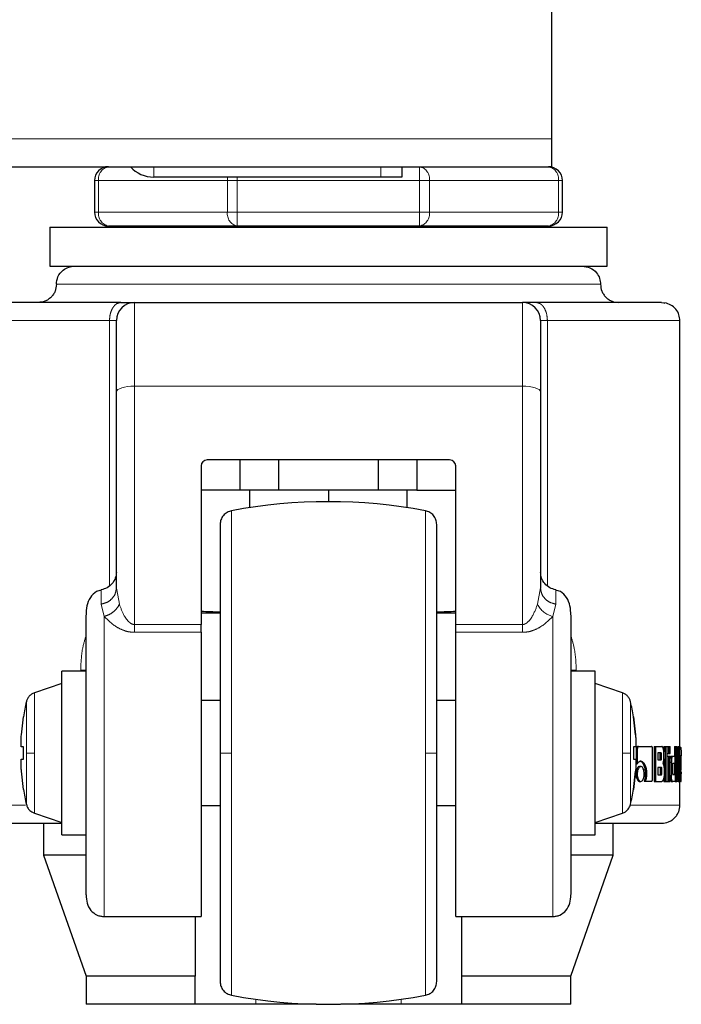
# Model space of a CAD drawing. Header units: millimetres. Extents: x 19 to 263, y 62 to 156.
# Tile 74 of 77: x 261.02 to 262.92, y 61.83 to 64.65. Entities that reach past the tile are written whole.
import ezdxf

# ---------------------------------------------------------------- set-up
doc = ezdxf.new("R2010")
doc.units = ezdxf.units.MM
doc.linetypes.add('PHANTOM', pattern=[12.7, 6.35, -1.27, 1.27, -1.27, 1.27, -1.27])

msp = doc.modelspace()

# ---------------------------------------------------------------- linework, layer by layer
at = {"color": 7, "linetype": 'Continuous', "lineweight": 25}
for p, q in [((262.5482, 64.3113), (262.5482, 65.4513)), ((262.5482, 64.2313), (262.5482, 64.3113)), ((232.4282, 64.2313), (262.5482, 64.2313)), ((262.1182, 64.2313), (262.1182, 64.2013)), ((261.2382, 64.1913), (261.2382, 64.1013)), ((262.0582, 64.2013), (261.4082, 64.2013)), ((262.1182, 64.2013), (262.0582, 64.2013)), ((262.5782, 64.1013), (262.5782, 64.1913)), ((261.1101, 64.0578), (261.1101, 63.9462)), ((261.1101, 64.0578), (261.9082, 64.0578)), ((261.6472, 64.0613), (261.2782, 64.0613)), ((261.3082, 64.0613), (261.3082, 64.0578)), ((262.1692, 64.0613), (261.6472, 64.0613)), ((261.9082, 64.0578), (262.7063, 64.0578)), ((262.5382, 64.0613), (262.1692, 64.0613)), ((262.5082, 64.0578), (262.5082, 64.0613)), ((262.7063, 63.9462), (262.7063, 64.0578)), ((261.1101, 63.9462), (261.9082, 63.9462)), ((261.9082, 63.9462), (262.7063, 63.9462)), ((261.353, 63.8421), (262.4634, 63.8421)), ((262.9145, 62.5433), (262.9145, 63.7901)), ((261.3009, 63.0247), (261.3009, 63.5863)), ((262.5155, 63.5863), (262.5155, 63.0247)), ((261.5438, 63.3737), (261.5438, 62.9194)), ((262.2552, 63.391), (261.5612, 63.391)), ((261.6548, 63.391), (261.6548, 63.3043)), ((261.7659, 63.3043), (261.7659, 63.391)), ((262.0505, 63.391), (262.0505, 63.3043)), ((262.1616, 63.391), (262.1616, 63.3043)), ((262.2726, 62.9194), (262.2726, 63.3737)), ((261.6548, 63.3043), (261.5438, 63.3043)), ((261.7659, 63.3043), (261.6548, 63.3043)), ((261.6826, 63.3043), (261.6826, 63.2542)), ((262.0505, 63.3043), (261.7659, 63.3043)), ((261.9082, 63.3043), (261.9082, 63.2713)), ((262.1616, 63.3043), (262.0505, 63.3043)), ((262.1338, 63.2542), (262.1338, 63.3043)), ((262.1616, 63.3043), (262.2726, 63.3043)), ((261.3011, 63.0191), (261.3002, 63.0169)), ((261.302, 63.0191), (261.3009, 63.0247)), ((262.5162, 63.0169), (262.5153, 63.0191)), ((261.5438, 62.9527), (261.5965, 62.9527)), ((262.2201, 62.9527), (262.2726, 62.9527)), ((261.5438, 62.8971), (261.5438, 62.9194)), ((262.2726, 62.8971), (262.2726, 62.9194)), ((261.5438, 62.8971), (261.5438, 62.0828)), ((262.2726, 62.0828), (262.2726, 62.8971)), ((261.2142, 62.7855), (261.1448, 62.7855)), ((261.1448, 62.5513), (261.1448, 62.7855)), ((262.6716, 62.7855), (262.6022, 62.7855)), ((262.6716, 62.5513), (262.6716, 62.7855)), ((261.1448, 62.75), (261.0662, 62.7238)), ((262.7502, 62.7238), (262.6716, 62.75)), ((261.5982, 62.7013), (261.5438, 62.7013)), ((262.2726, 62.7013), (262.2182, 62.7013)), ((261.0291, 62.6033), (261.0353, 62.6554)), ((261.0353, 62.6554), (261.035, 62.6554)), ((262.7811, 62.6554), (262.7814, 62.6554)), ((262.7811, 62.6554), (262.7873, 62.6033)), ((262.7873, 62.6033), (262.7811, 62.6554)), ((261.0353, 62.5686), (261.0291, 62.5686)), ((261.0353, 62.5339), (261.0353, 62.5686)), ((261.1448, 62.317), (261.1448, 62.5513)), ((262.6716, 62.317), (262.6716, 62.5513)), ((262.7873, 62.5686), (262.7811, 62.5686)), ((262.7811, 62.5686), (262.7811, 62.5339)), ((262.7873, 62.5686), (262.7811, 62.5686)), ((262.7889, 62.5615), (262.7889, 62.5202)), ((262.7889, 62.5615), (262.7924, 62.5615)), ((262.7924, 62.5615), (262.7924, 62.5202)), ((262.793, 62.57), (262.7965, 62.57)), ((262.7965, 62.57), (262.833, 62.57)), ((262.8364, 62.4787), (262.8364, 62.5615)), ((262.8406, 62.57), (262.8406, 62.47)), ((262.8406, 62.57), (262.8443, 62.57)), ((262.8443, 62.57), (262.8443, 62.47)), ((262.8443, 62.57), (262.8625, 62.57)), ((262.8604, 62.5516), (262.8516, 62.5516)), ((262.8516, 62.5516), (262.8516, 62.5318)), ((262.8583, 62.5368), (262.8583, 62.5466)), ((262.8621, 62.5466), (262.8583, 62.5466)), ((262.8621, 62.5368), (262.8621, 62.5466)), ((262.8684, 62.5395), (262.8684, 62.5515)), ((262.8687, 62.57), (262.8687, 62.5545)), ((262.8687, 62.57), (262.8725, 62.57)), ((262.8725, 62.57), (262.8725, 62.47)), ((262.8725, 62.57), (262.8783, 62.57)), ((262.8783, 62.47), (262.8783, 62.57)), ((262.8783, 62.57), (262.8817, 62.57)), ((262.8783, 62.55), (262.8817, 62.55)), ((262.8817, 62.57), (262.8817, 62.55)), ((262.8817, 62.57), (262.8869, 62.57)), ((262.8817, 62.55), (262.8869, 62.55)), ((262.8869, 62.55), (262.8869, 62.57)), ((262.8985, 62.57), (262.8985, 62.542)), ((262.8985, 62.57), (262.9024, 62.57)), ((262.9024, 62.57), (262.9024, 62.47)), ((262.9024, 62.57), (262.9058, 62.57)), ((262.9058, 62.47), (262.9058, 62.57)), ((262.9086, 62.57), (262.9086, 62.542)), ((262.9086, 62.57), (262.9125, 62.57)), ((262.9125, 62.57), (262.9145, 62.57)), ((262.9125, 62.57), (262.9125, 62.47)), ((262.9145, 62.47), (262.9145, 62.57)), ((262.9145, 62.5677), (262.9165, 62.5677)), ((261.0291, 62.5339), (261.0353, 62.5339)), ((261.0291, 62.5339), (261.0353, 62.5339)), ((262.7811, 62.5339), (262.7873, 62.5339)), ((262.7889, 62.5202), (262.7924, 62.5202)), ((262.8516, 62.5318), (262.8604, 62.5318)), ((262.8583, 62.5368), (262.8621, 62.5368)), ((262.8687, 62.5346), (262.8687, 62.51)), ((262.8783, 62.542), (262.8817, 62.542)), ((262.8817, 62.542), (262.8817, 62.47)), ((262.8817, 62.542), (262.8869, 62.542)), ((262.8869, 62.47), (262.8869, 62.542)), ((262.8869, 62.525), (262.8899, 62.525)), ((262.8899, 62.542), (262.8938, 62.542)), ((262.8899, 62.525), (262.8899, 62.487)), ((262.8938, 62.542), (262.9005, 62.542)), ((262.8944, 62.495), (262.8944, 62.5175)), ((262.8955, 62.5225), (262.9005, 62.5225)), ((262.8985, 62.5225), (262.8985, 62.4901)), ((262.9005, 62.5225), (262.9005, 62.542)), ((262.9058, 62.542), (262.9088, 62.542)), ((262.9088, 62.542), (262.9117, 62.542)), ((262.9091, 62.5078), (262.9117, 62.542)), ((262.9145, 62.5433), (262.9167, 62.5433)), ((262.9145, 62.526), (262.9156, 62.526)), ((262.9156, 62.526), (262.9156, 62.4873)), ((262.9167, 62.5433), (262.918, 62.5433)), ((262.9168, 62.522), (262.9168, 62.5112)), ((262.918, 62.5219), (262.9168, 62.5219)), ((262.9168, 62.5112), (262.918, 62.5201)), ((262.918, 62.5201), (262.9168, 62.5201)), ((262.9178, 62.527), (262.9171, 62.527)), ((262.9177, 62.5435), (262.9177, 62.5433)), ((262.918, 62.5201), (262.918, 62.5219)), ((262.9184, 62.5085), (262.9184, 62.526)), ((261.0353, 62.4472), (261.0291, 62.4992)), ((262.7873, 62.4992), (262.7811, 62.4472)), ((262.7811, 62.4472), (262.7873, 62.4992)), ((262.7888, 62.4914), (262.7923, 62.4914)), ((262.7989, 62.5129), (262.8025, 62.5129)), ((262.8154, 62.4916), (262.819, 62.4916)), ((262.8612, 62.5102), (262.8516, 62.5102)), ((262.8516, 62.5102), (262.8516, 62.489)), ((262.8591, 62.494), (262.8591, 62.5052)), ((262.8629, 62.5052), (262.8591, 62.5052)), ((262.8629, 62.494), (262.8591, 62.494)), ((262.8629, 62.494), (262.8629, 62.5052)), ((262.8691, 62.5026), (262.8691, 62.4884)), ((262.8955, 62.4901), (262.9005, 62.4901)), ((262.9005, 62.4901), (262.9005, 62.47)), ((262.9058, 62.5078), (262.9061, 62.5078)), ((262.9122, 62.47), (262.9091, 62.5078)), ((262.9168, 62.4932), (262.9184, 62.5085)), ((262.917, 62.4903), (262.9184, 62.4903)), ((262.9177, 62.4976), (262.9177, 62.4912)), ((262.9184, 62.47), (262.9184, 62.4903)), ((262.7989, 62.47), (262.8025, 62.47)), ((262.8119, 62.4702), (262.8155, 62.4702)), ((262.8155, 62.4702), (262.833, 62.4702)), ((262.8406, 62.47), (262.8443, 62.47)), ((262.8443, 62.47), (262.8631, 62.47)), ((262.8516, 62.489), (262.8612, 62.489)), ((262.8687, 62.4824), (262.8687, 62.47)), ((262.8687, 62.47), (262.8725, 62.47)), ((262.8725, 62.47), (262.8783, 62.47)), ((262.8783, 62.47), (262.8817, 62.47)), ((262.8817, 62.47), (262.8869, 62.47)), ((262.8869, 62.487), (262.8899, 62.487)), ((262.8899, 62.47), (262.8938, 62.47)), ((262.9005, 62.47), (262.8938, 62.47)), ((262.9005, 62.47), (262.9024, 62.47)), ((262.9024, 62.47), (262.9058, 62.47)), ((262.9093, 62.47), (262.9058, 62.47)), ((262.9093, 62.47), (262.9122, 62.47)), ((262.9122, 62.47), (262.9125, 62.47)), ((262.9125, 62.47), (262.9145, 62.47)), ((262.9145, 62.4873), (262.9156, 62.4873)), ((262.9145, 62.402), (262.9145, 62.47)), ((262.9167, 62.47), (262.9145, 62.47)), ((262.9167, 62.47), (262.9184, 62.47)), ((261.035, 62.4472), (261.0353, 62.4472)), ((262.7814, 62.4472), (262.7811, 62.4472)), ((261.0662, 62.3787), (261.1448, 62.3525)), ((261.5438, 62.4013), (261.5982, 62.4013)), ((262.2182, 62.4013), (262.2726, 62.4013)), ((262.6716, 62.3525), (262.7502, 62.3787)), ((261.0927, 62.35), (261.0927, 62.2587)), ((262.7237, 62.2587), (262.7237, 62.35)), ((261.1448, 62.317), (261.2142, 62.317)), ((262.6022, 62.317), (262.6716, 62.317)), ((261.0927, 62.2587), (261.2142, 61.9117)), ((261.213, 62.2587), (261.0927, 62.2587)), ((262.6022, 61.9117), (262.7237, 62.2587)), ((262.7237, 62.2587), (262.6051, 62.2587)), ((261.2662, 62.0828), (261.5438, 62.0828)), ((261.5265, 62.0828), (261.5265, 61.9117)), ((262.2726, 62.0828), (262.5502, 62.0828)), ((262.2899, 61.9117), (262.2899, 62.0828)), ((261.2142, 61.9117), (261.2142, 61.8317)), ((261.5265, 61.9117), (261.2142, 61.9117)), ((261.5265, 61.8317), (261.5265, 61.9117)), ((262.6022, 61.9117), (262.2899, 61.9117)), ((262.2899, 61.8317), (262.2899, 61.9117)), ((262.6022, 61.8317), (262.6022, 61.9117)), ((261.5265, 61.8317), (261.2142, 61.8317)), ((261.7, 61.8317), (261.5265, 61.8317)), ((261.8728, 61.8317), (261.7, 61.8317)), ((262.1164, 61.8317), (261.9436, 61.8317)), ((262.2899, 61.8317), (262.1164, 61.8317)), ((262.6022, 61.8317), (262.2899, 61.8317))]:
    msp.add_line(p, q, dxfattribs=at)
at = {"color": 8, "linetype": 'PHANTOM', "lineweight": 18}
for p, q in [((232.4282, 64.3113), (262.5482, 64.3113)), ((261.4082, 64.2313), (261.4082, 64.2013)), ((262.0582, 64.2013), (262.0582, 64.2313)), ((262.1692, 64.2313), (262.1692, 64.1913)), ((261.2499, 64.1913), (261.2382, 64.1913)), ((261.2499, 64.1013), (261.2499, 64.1913)), ((261.2499, 64.1913), (261.619, 64.1913)), ((261.619, 64.1913), (261.619, 64.1013)), ((261.619, 64.1913), (261.6472, 64.1913)), ((261.6472, 64.1913), (261.6472, 64.2013)), ((261.6472, 64.1013), (261.6472, 64.1913)), ((261.6472, 64.1913), (262.1692, 64.1913)), ((262.1692, 64.1913), (262.1692, 64.1013)), ((262.1974, 64.1913), (262.1692, 64.1913)), ((262.1974, 64.1013), (262.1974, 64.1913)), ((262.1974, 64.1913), (262.5665, 64.1913)), ((262.5665, 64.1913), (262.5665, 64.1013)), ((262.5782, 64.1913), (262.5665, 64.1913)), ((261.2499, 64.1013), (261.2382, 64.1013)), ((261.2499, 64.1013), (261.619, 64.1013)), ((261.619, 64.1013), (261.6472, 64.1013)), ((261.6472, 64.1013), (262.1692, 64.1013)), ((261.6472, 64.0613), (261.6472, 64.1013)), ((262.1974, 64.1013), (262.1692, 64.1013)), ((262.1692, 64.1013), (262.1692, 64.0613)), ((262.1974, 64.1013), (262.5665, 64.1013)), ((262.5782, 64.1013), (262.5665, 64.1013)), ((261.1292, 63.8942), (262.6872, 63.8942)), ((261.353, 63.6024), (261.353, 63.8421)), ((262.4634, 63.8421), (262.4634, 63.6024)), ((262.8713, 63.8402), (262.8613, 63.8421)), ((260.9019, 63.7901), (261.2813, 63.7901)), ((261.2813, 63.7901), (261.2813, 63.0306)), ((261.3009, 63.7901), (261.2813, 63.7901)), ((262.5351, 63.7901), (262.5155, 63.7901)), ((262.5351, 63.0306), (262.5351, 63.7901)), ((262.5351, 63.7901), (262.9145, 63.7901)), ((261.353, 62.9194), (261.353, 63.6024)), ((261.353, 63.6024), (262.4634, 63.6024)), ((262.4634, 62.9194), (262.4634, 63.6024)), ((261.6308, 63.2454), (261.6308, 62.5513)), ((262.1856, 63.2454), (262.1856, 62.5513)), ((261.3096, 62.9775), (261.302, 63.0191)), ((262.5068, 62.9775), (262.5155, 63.0247)), ((261.2576, 62.9779), (261.2662, 62.9429)), ((262.5588, 62.9779), (262.5502, 62.9429)), ((261.2662, 62.0828), (261.2662, 62.9429)), ((262.5502, 62.9429), (262.5502, 62.0828)), ((261.353, 62.9194), (261.353, 62.8971)), ((261.5438, 62.9194), (261.353, 62.9194)), ((262.4634, 62.9194), (262.2726, 62.9194)), ((261.353, 62.8971), (261.5438, 62.8971)), ((262.2726, 62.8971), (262.4634, 62.8971)), ((261.2142, 62.7883), (261.1988, 62.7883)), ((261.1988, 62.7883), (261.1988, 62.7855)), ((262.6176, 62.7883), (262.6022, 62.7883)), ((262.6176, 62.7855), (262.6176, 62.7883)), ((261.0662, 62.5513), (261.0662, 62.7238)), ((262.7502, 62.7238), (262.7502, 62.5513)), ((261.0434, 62.6986), (261.0434, 62.5513)), ((262.773, 62.5513), (262.773, 62.6986)), ((261.0434, 62.5513), (261.0434, 62.4039)), ((261.0662, 62.3787), (261.0662, 62.5513)), ((261.6308, 62.5513), (261.6308, 61.8571)), ((262.1856, 62.5513), (262.1856, 61.8571)), ((262.7502, 62.5513), (262.7502, 62.3787)), ((262.773, 62.4039), (262.773, 62.5513)), ((262.9177, 62.5435), (262.9145, 62.5435)), ((261.0411, 62.402), (260.9019, 62.402)), ((262.9145, 62.402), (262.774, 62.402)), ((261.7, 61.8317), (261.7, 61.8458)), ((262.1164, 61.8458), (262.1164, 61.8317))]:
    msp.add_line(p, q, dxfattribs=at)
at = {"color": 8, "linetype": 'PHANTOM', "lineweight": 18, "flags": 128}
for points in [[(261.6199, 64.2013), (261.6195, 64.1991), (261.619, 64.1913)], [(261.3009, 63.5863), (261.3019, 63.5894), (261.3049, 63.5924), (261.3097, 63.5952), (261.3162, 63.5976), (261.3241, 63.5996), (261.3331, 63.6011), (261.3428, 63.602), (261.353, 63.6024)], [(262.4634, 63.6024), (262.4736, 63.602), (262.4833, 63.6011), (262.4923, 63.5996), (262.5002, 63.5976), (262.5067, 63.5952), (262.5115, 63.5924), (262.5145, 63.5894), (262.5155, 63.5863)]]:
    msp.add_lwpolyline(points, dxfattribs=at)
at = {"color": 7, "linetype": 'Continuous', "lineweight": 25, "flags": 128}
msp.add_lwpolyline([(262.8613, 63.8421), (262.8687, 63.8411), (262.8709, 63.8404)], dxfattribs=at)
at = {"color": 7, "linetype": 'Continuous', "lineweight": 25}
for centre, radius, start, end in [((261.2782, 64.1913), 0.04, 90, 180), ((261.4082, 64.2913), 0.09, 221.8103, 270), ((262.5382, 64.1913), 0.04, 0, 90), ((261.2782, 64.1013), 0.04, 180, 270), ((262.5382, 64.1013), 0.04, 270, 360), ((261.353, 63.7901), 0.0521, 90, 180), ((262.4634, 63.7901), 0.0521, 0, 90), ((261.5612, 63.3737), 0.0174, 90, 180), ((262.2552, 63.3737), 0.0174, 0, 90), ((261.9082, 61.7713), 1.5, 79.3429, 100.6571), ((261.6893, 62.5513), 0.6625, 167.1521, 170.9599), ((262.1271, 62.5513), 0.6625, 9.0401, 12.8479), ((261.6893, 62.5513), 0.6625, 189.0401, 192.8479), ((262.1271, 62.5513), 0.6625, 347.1521, 350.9599), ((261.9082, 63.3313), 1.5, 259.3429, 280.6571)]:
    msp.add_arc(centre, radius, start, end, dxfattribs=at)
at = {"color": 8, "linetype": 'PHANTOM', "lineweight": 18}
for centre, radius, start, end in [((261.2853, 64.1963), 0.0357, 101.4217, 188.0496), ((262.1621, 64.1963), 0.0357, 351.9505, 78.5783), ((262.5311, 64.1963), 0.0357, 351.9505, 78.5782), ((261.2853, 64.0963), 0.0357, 171.9504, 258.5782), ((261.6543, 64.0963), 0.0357, 171.9505, 258.5783), ((262.1621, 64.0963), 0.0357, 281.4217, 8.0495), ((262.5311, 64.0963), 0.0357, 281.4218, 8.0494), ((262.5651, 63.0061), 0.065, 206.1127, 256.6969)]:
    msp.add_arc(centre, radius, start, end, dxfattribs=at)
at = {"color": 7, "linetype": 'Continuous', "lineweight": 25}
for start_param, end_param in [(4.257536, 4.328169), (5.097181, 5.167242)]:
    msp.add_ellipse((261.9082, 63.0074), major_axis=(0.8294, 0), ratio=0.067037, start_param=start_param, end_param=end_param, dxfattribs=at)
for points, knots in [([(261.1292, 63.8942), (261.1301, 63.9016), (261.132, 63.9169), (261.1461, 63.9344), (261.1636, 63.9445), (261.1755, 63.9457), (261.1812, 63.9462)], [0, 0, 0, 0, 0.270261, 0.562429, 0.789736, 1, 1, 1, 1]), ([(262.6352, 63.9462), (262.6426, 63.9453), (262.6579, 63.9434), (262.6754, 63.9293), (262.6855, 63.9118), (262.6867, 63.8999), (262.6872, 63.8942)], [0, 0, 0, 0, 0.270261, 0.56243, 0.789736, 1, 1, 1, 1]), ([(261.1292, 63.8942), (261.1285, 63.8876), (261.1274, 63.8776), (261.1209, 63.8654), (261.1142, 63.8571), (261.1059, 63.8504), (261.0937, 63.8439), (261.0837, 63.8428), (261.0771, 63.8421)], [0, 0, 0, 0, 0.239457, 0.368361, 0.500001, 0.631641, 0.760544, 1, 1, 1, 1]), ([(262.6872, 63.8942), (262.6879, 63.8876), (262.689, 63.8776), (262.6955, 63.8654), (262.7022, 63.8571), (262.7105, 63.8504), (262.7227, 63.8439), (262.7327, 63.8428), (262.7393, 63.8421)], [0, 0, 0, 0, 0.239457, 0.368361, 0.5, 0.631639, 0.760543, 1, 1, 1, 1]), ([(261.3137, 63.8421), (261.2857, 63.8421), (261.2292, 63.8421), (261.1551, 63.8421), (261.09, 63.8421), (261.0364, 63.8421), (260.9954, 63.8421), (260.9681, 63.8421), (260.9533, 63.8421), (260.9545, 63.8421), (260.9551, 63.8421)], [0, 0, 0, 0, 0.1219209, 0.2464435, 0.3727627, 0.5000004, 0.6272377, 0.7535573, 0.8780799, 1, 1, 1, 1]), ([(261.3137, 63.8421), (261.3194, 63.8421), (261.331, 63.8421), (261.3434, 63.8421), (261.3515, 63.8421), (261.3525, 63.8421), (261.353, 63.8421)], [0, 0, 0, 0, 0.246818, 0.500002, 0.753175, 1, 1, 1, 1]), ([(262.5027, 63.8421), (262.497, 63.8421), (262.4854, 63.8421), (262.473, 63.8421), (262.4649, 63.8421), (262.4639, 63.8421), (262.4634, 63.8421)], [0, 0, 0, 0, 0.246818, 0.500002, 0.753175, 1, 1, 1, 1]), ([(262.8613, 63.8421), (262.8619, 63.8421), (262.8631, 63.8421), (262.8483, 63.8421), (262.821, 63.8421), (262.78, 63.8421), (262.7264, 63.8421), (262.6613, 63.8421), (262.5872, 63.8421), (262.5307, 63.8421), (262.5027, 63.8421)], [0, 0, 0, 0, 0.12192, 0.246443, 0.372762, 0.5, 0.627237, 0.753557, 0.878079, 1, 1, 1, 1]), ([(262.9141, 63.7901), (262.9137, 63.7957), (262.9131, 63.807), (262.9039, 63.8232), (262.8895, 63.8359), (262.8773, 63.8394), (262.8713, 63.8412)], [0, 0, 0, 0, 0.246559, 0.500196, 0.753944, 1, 1, 1, 1]), ([(261.3009, 63.5863), (261.3009, 63.6001), (261.3009, 63.6283), (261.3009, 63.6676), (261.3009, 63.7037), (261.3009, 63.7348), (261.3009, 63.7597), (261.3009, 63.7773), (261.3009, 63.7881), (261.3009, 63.7894), (261.3009, 63.7901)], [0, 0, 0, 0, 0.119581, 0.243689, 0.37101, 0.499999, 0.62899, 0.756311, 0.880419, 1, 1, 1, 1]), ([(262.5155, 63.7901), (262.5155, 63.7894), (262.5155, 63.7881), (262.5155, 63.7773), (262.5155, 63.7597), (262.5155, 63.7348), (262.5155, 63.7037), (262.5155, 63.6676), (262.5155, 63.6283), (262.5155, 63.6001), (262.5155, 63.5863)], [0, 0, 0, 0, 0.119581, 0.243689, 0.37101, 0.500001, 0.62899, 0.756311, 0.880419, 1, 1, 1, 1]), ([(261.6308, 63.2454), (261.6265, 63.2441), (261.6176, 63.2415), (261.6068, 63.2321), (261.5995, 63.2198), (261.5986, 63.2106), (261.5982, 63.2061)], [0, 0, 0, 0, 0.242358, 0.5, 0.757643, 1, 1, 1, 1]), ([(262.2182, 63.2061), (262.2178, 63.2106), (262.2169, 63.2198), (262.2096, 63.2321), (262.1988, 63.2415), (262.1899, 63.2441), (262.1856, 63.2454)], [0, 0, 0, 0, 0.242357, 0.5, 0.757643, 1, 1, 1, 1]), ([(261.5982, 63.2061), (261.5982, 63.2051), (261.5982, 63.2031), (261.5982, 63.1875), (261.5982, 63.1633), (261.5982, 63.1307), (261.5982, 63.0912), (261.5982, 63.0462), (261.5982, 62.9973), (261.5982, 62.9405), (261.5982, 62.8763), (261.5982, 62.8057), (261.5982, 62.727), (261.5982, 62.6422), (261.5982, 62.5803), (261.5982, 62.5513)], [0, 0, 0, 0, 0.079473, 0.158331, 0.23599, 0.311917, 0.38565, 0.456814, 0.52512, 0.59037, 0.672045, 0.748348, 0.819371, 0.915252, 1, 1, 1, 1]), ([(262.2182, 62.5513), (262.2182, 62.5706), (262.2182, 62.6107), (262.2182, 62.6721), (262.2182, 62.7373), (262.2182, 62.8057), (262.2182, 62.8763), (262.2182, 62.9405), (262.2182, 62.9973), (262.2182, 63.0462), (262.2182, 63.0912), (262.2182, 63.1307), (262.2182, 63.1633), (262.2182, 63.1875), (262.2182, 63.2031), (262.2182, 63.2051), (262.2182, 63.2061)], [0, 0, 0, 0, 0.056514, 0.116768, 0.180699, 0.251724, 0.328022, 0.409681, 0.474925, 0.543225, 0.614383, 0.688109, 0.76403, 0.841682, 0.920534, 1, 1, 1, 1]), ([(261.3009, 63.0695), (261.3004, 63.0637), (261.2992, 63.052), (261.2895, 63.0359), (261.275, 63.0237), (261.2633, 63.0205), (261.2576, 63.019)], [0, 0, 0, 0, 0.244673, 0.501817, 0.758056, 1, 1, 1, 1]), ([(262.5588, 63.019), (262.5531, 63.0205), (262.5414, 63.0237), (262.5269, 63.0359), (262.5172, 63.052), (262.516, 63.0637), (262.5155, 63.0695)], [0, 0, 0, 0, 0.241943, 0.498183, 0.755327, 1, 1, 1, 1]), ([(261.2573, 63.0173), (261.2527, 63.0164), (261.2401, 63.0141), (261.225, 62.9971), (261.2153, 62.9731), (261.2146, 62.9556), (261.2142, 62.9468)], [0, 0, 0, 0, 0.155079, 0.432138, 0.715043, 1, 1, 1, 1]), ([(262.6022, 62.9468), (262.6018, 62.9556), (262.6011, 62.9731), (262.5914, 62.9972), (262.5761, 63.0142), (262.5633, 63.0166), (262.5586, 63.0174)], [0, 0, 0, 0, 0.283062, 0.564086, 0.839302, 1, 1, 1, 1]), ([(261.2142, 62.1448), (261.2142, 62.1454), (261.2142, 62.1494), (261.2142, 62.1707), (261.2142, 62.2077), (261.2142, 62.2555), (261.2142, 62.3093), (261.2142, 62.3662), (261.2142, 62.4231), (261.2142, 62.4781), (261.2142, 62.5312), (261.2142, 62.5846), (261.2142, 62.6406), (261.2142, 62.6995), (261.2142, 62.7593), (261.2142, 62.8172), (261.2142, 62.8703), (261.2142, 62.9134), (261.2142, 62.939), (261.2142, 62.9456), (261.2142, 62.9462)], [0, 0, 0, 0, 0.012616, 0.084317, 0.154615, 0.222417, 0.286857, 0.347339, 0.403534, 0.45534, 0.502829, 0.550347, 0.602182, 0.658407, 0.718918, 0.783383, 0.851205, 0.921517, 0.993223, 1, 1, 1, 1]), ([(262.6022, 62.9462), (262.6022, 62.9456), (262.6022, 62.939), (262.6022, 62.9134), (262.6022, 62.8703), (262.6022, 62.8172), (262.6022, 62.7593), (262.6022, 62.6995), (262.6022, 62.6406), (262.6022, 62.5846), (262.6022, 62.5312), (262.6022, 62.4781), (262.6022, 62.4231), (262.6022, 62.3662), (262.6022, 62.3093), (262.6022, 62.2556), (262.6022, 62.2077), (262.6022, 62.1708), (262.6022, 62.1499), (262.6022, 62.146), (262.6022, 62.1456)], [0, 0, 0, 0, 0.006813, 0.078905, 0.149595, 0.217782, 0.282593, 0.34343, 0.399957, 0.452071, 0.499845, 0.547589, 0.599674, 0.656171, 0.716978, 0.781765, 0.849932, 0.920608, 0.992694, 1, 1, 1, 1]), ([(261.0662, 62.7238), (261.0635, 62.7227), (261.0581, 62.7204), (261.0513, 62.7144), (261.046, 62.7071), (261.0442, 62.7014), (261.0434, 62.6986)], [0, 0, 0, 0, 0.245855, 0.5, 0.754145, 1, 1, 1, 1]), ([(262.773, 62.6986), (262.7722, 62.7014), (262.7704, 62.7071), (262.7651, 62.7144), (262.7583, 62.7204), (262.7529, 62.7227), (262.7502, 62.7238)], [0, 0, 0, 0, 0.245855, 0.5000006, 0.754146, 1, 1, 1, 1]), ([(261.0291, 62.5686), (261.0288, 62.569), (261.0282, 62.5697), (261.0279, 62.5757), (261.028, 62.5845), (261.0284, 62.5942), (261.0289, 62.6007), (261.0291, 62.6033)], [0, 0, 0, 0, 0.2141798, 0.4283909, 0.6418698, 0.8550442, 1, 1, 1, 1]), ([(262.7873, 62.6033), (262.7876, 62.5994), (262.7882, 62.5916), (262.7885, 62.5813), (262.7884, 62.5734), (262.788, 62.5692), (262.7875, 62.5688), (262.7873, 62.5686)], [0, 0, 0, 0, 0.214179, 0.4283892, 0.6418691, 0.8550511, 1, 1, 1, 1]), ([(261.5982, 62.5513), (261.5982, 62.5319), (261.5982, 62.4919), (261.5982, 62.4304), (261.5982, 62.3652), (261.5982, 62.2968), (261.5982, 62.2262), (261.5982, 62.162), (261.5982, 62.1053), (261.5982, 62.0563), (261.5982, 62.0113), (261.5982, 61.9718), (261.5982, 61.9392), (261.5982, 61.915), (261.5982, 61.8994), (261.5982, 61.8974), (261.5982, 61.8964)], [0, 0, 0, 0, 0.056514, 0.116768, 0.1806989, 0.2517244, 0.328022, 0.4096806, 0.4749247, 0.5432253, 0.6143828, 0.6881093, 0.7640301, 0.8416821, 0.9205339, 1, 1, 1, 1]), ([(262.2182, 61.8964), (262.2182, 61.8974), (262.2182, 61.8994), (262.2182, 61.915), (262.2182, 61.9392), (262.2182, 61.9718), (262.2182, 62.0113), (262.2182, 62.0563), (262.2182, 62.1053), (262.2182, 62.162), (262.2182, 62.2262), (262.2182, 62.2968), (262.2182, 62.3756), (262.2182, 62.4603), (262.2182, 62.5222), (262.2182, 62.5513)], [0, 0, 0, 0, 0.079473, 0.158331, 0.23599, 0.311917, 0.38565, 0.456814, 0.52512, 0.59037, 0.672045, 0.748348, 0.819371, 0.915252, 1, 1, 1, 1]), ([(262.793, 62.57), (262.7924, 62.5699), (262.7913, 62.5696), (262.79, 62.5675), (262.7891, 62.565), (262.7889, 62.5629), (262.7889, 62.5617), (262.7889, 62.5615)], [0, 0, 0, 0, 0.270778, 0.516564, 0.734668, 0.950519, 1, 1, 1, 1]), ([(262.7965, 62.57), (262.796, 62.5699), (262.7949, 62.5697), (262.7937, 62.5679), (262.7928, 62.5655), (262.7924, 62.5632), (262.7924, 62.5619), (262.7924, 62.5615)], [0, 0, 0, 0, 0.237797, 0.478378, 0.691198, 0.914875, 1, 1, 1, 1]), ([(262.8364, 62.5615), (262.8364, 62.5625), (262.8363, 62.5646), (262.8356, 62.5672), (262.8347, 62.569), (262.8338, 62.5699), (262.8332, 62.57), (262.833, 62.57)], [0, 0, 0, 0, 0.231947, 0.466692, 0.674293, 0.866919, 1, 1, 1, 1]), ([(262.8583, 62.5466), (262.8583, 62.5474), (262.8582, 62.5487), (262.858, 62.5502), (262.8576, 62.5511), (262.8571, 62.5515), (262.8568, 62.5515), (262.8566, 62.5516)], [0, 0, 0, 0, 0.316314, 0.470154, 0.624936, 0.841345, 1, 1, 1, 1]), ([(262.8621, 62.5466), (262.8621, 62.5474), (262.862, 62.5487), (262.8617, 62.5502), (262.8613, 62.5511), (262.8609, 62.5515), (262.8605, 62.5515), (262.8604, 62.5516)], [0, 0, 0, 0, 0.314526, 0.468288, 0.623044, 0.839764, 1, 1, 1, 1]), ([(262.8684, 62.5515), (262.8684, 62.5535), (262.8682, 62.5576), (262.867, 62.5633), (262.8655, 62.5677), (262.8637, 62.5698), (262.8628, 62.5699), (262.8625, 62.57)], [0, 0, 0, 0, 0.2112233, 0.4178289, 0.697625, 0.8995615, 1, 1, 1, 1]), ([(262.9165, 62.5677), (262.9166, 62.5676), (262.917, 62.5674), (262.9173, 62.5655), (262.9175, 62.5618), (262.9177, 62.5567), (262.9177, 62.5504), (262.9177, 62.5456), (262.9177, 62.5435)], [0, 0, 0, 0, 0.202661, 0.407288, 0.523056, 0.638653, 0.845681, 1, 1, 1, 1]), ([(261.0291, 62.4992), (261.0288, 62.5031), (261.0282, 62.5109), (261.0279, 62.5212), (261.028, 62.5291), (261.0284, 62.5333), (261.0289, 62.5337), (261.0291, 62.5339)], [0, 0, 0, 0, 0.214179, 0.428389, 0.641869, 0.855051, 1, 1, 1, 1]), ([(262.7873, 62.5339), (262.7876, 62.5335), (262.7882, 62.5328), (262.7885, 62.5268), (262.7884, 62.5181), (262.788, 62.5083), (262.7875, 62.5018), (262.7873, 62.4992)], [0, 0, 0, 0, 0.21418, 0.428391, 0.641872, 0.855044, 1, 1, 1, 1]), ([(262.8025, 62.528), (262.8013, 62.5278), (262.7984, 62.5274), (262.7949, 62.5243), (262.793, 62.5212), (262.7924, 62.5202)], [0, 0, 0, 0, 0.350302, 0.792535, 1, 1, 1, 1]), ([(262.799, 62.528), (262.8002, 62.5278), (262.8032, 62.5275), (262.8077, 62.5235), (262.8118, 62.5156), (262.8148, 62.5047), (262.8152, 62.4959), (262.8154, 62.4916)], [0, 0, 0, 0, 0.140557, 0.342322, 0.543219, 0.771879, 1, 1, 1, 1]), ([(262.8025, 62.528), (262.8038, 62.5278), (262.8068, 62.5275), (262.8113, 62.5234), (262.8154, 62.5155), (262.8185, 62.5046), (262.8188, 62.4959), (262.819, 62.4916)], [0, 0, 0, 0, 0.141676, 0.344224, 0.545946, 0.775196, 1, 1, 1, 1]), ([(262.8566, 62.5318), (262.8569, 62.5318), (262.8573, 62.5319), (262.8578, 62.5328), (262.8581, 62.5339), (262.8583, 62.5353), (262.8583, 62.5363), (262.8583, 62.5368)], [0, 0, 0, 0, 0.30578, 0.463052, 0.62114, 0.820739, 1, 1, 1, 1]), ([(262.8604, 62.5318), (262.8606, 62.5318), (262.861, 62.5319), (262.8615, 62.5326), (262.8619, 62.5337), (262.862, 62.5352), (262.8621, 62.5362), (262.8621, 62.5368)], [0, 0, 0, 0, 0.272576, 0.436193, 0.601195, 0.792501, 1, 1, 1, 1]), ([(262.8656, 62.5212), (262.866, 62.5217), (262.8668, 62.5227), (262.8676, 62.5258), (262.8683, 62.5314), (262.8684, 62.5362), (262.8684, 62.5395)], [0, 0, 0, 0, 0.186506, 0.3433, 0.548833, 1, 1, 1, 1]), ([(262.8656, 62.5212), (262.866, 62.5208), (262.8669, 62.5199), (262.868, 62.5164), (262.8688, 62.5106), (262.869, 62.5057), (262.8691, 62.5026)], [0, 0, 0, 0, 0.175766, 0.369276, 0.612781, 1, 1, 1, 1]), ([(262.8899, 62.542), (262.8894, 62.5418), (262.8884, 62.5414), (262.8874, 62.5384), (262.887, 62.5359), (262.8869, 62.5352)], [0, 0, 0, 0, 0.419101, 0.841398, 1, 1, 1, 1]), ([(262.8938, 62.542), (262.8933, 62.5418), (262.8923, 62.5414), (262.8911, 62.5376), (262.8902, 62.5327), (262.8899, 62.5283), (262.8899, 62.5256), (262.8899, 62.525)], [0, 0, 0, 0, 0.246107, 0.494052, 0.706474, 0.932691, 1, 1, 1, 1]), ([(262.8944, 62.5175), (262.8945, 62.5182), (262.8945, 62.5193), (262.8946, 62.5208), (262.8948, 62.5218), (262.8952, 62.5224), (262.8954, 62.5225), (262.8955, 62.5225)], [0, 0, 0, 0, 0.249267, 0.412078, 0.576316, 0.763898, 1, 1, 1, 1]), ([(262.9088, 62.542), (262.9086, 62.5397), (262.9084, 62.5372), (262.9082, 62.5344), (262.9081, 62.5338), (262.9081, 62.5331), (262.908, 62.5325), (262.908, 62.5319), (262.908, 62.5315), (262.9079, 62.5309), (262.9079, 62.5303), (262.9078, 62.5297), (262.9078, 62.5293), (262.9077, 62.5289), (262.9077, 62.5284), (262.9077, 62.528), (262.9076, 62.5274), (262.9075, 62.5264), (262.9072, 62.5232), (262.9069, 62.5191), (262.9065, 62.515), (262.9064, 62.513), (262.9062, 62.5108), (262.9061, 62.5091), (262.9061, 62.5078)], [0, 0, 0, 0, 0.2070076, 0.2199569, 0.2458256, 0.258772, 0.284638, 0.2975881, 0.3105198, 0.3234667, 0.3493308, 0.3622781, 0.3752104, 0.3881548, 0.4010874, 0.414032, 0.4269735, 0.4528416, 0.5046047, 0.7116184, 0.8151237, 0.8668877, 0.8927666, 1, 1, 1, 1]), ([(262.9167, 62.5433), (262.9166, 62.5431), (262.9163, 62.5426), (262.9159, 62.5389), (262.9157, 62.534), (262.9156, 62.5294), (262.9156, 62.5267), (262.9156, 62.526)], [0, 0, 0, 0, 0.242856, 0.487181, 0.701514, 0.919942, 1, 1, 1, 1]), ([(262.9171, 62.527), (262.9171, 62.5269), (262.917, 62.5268), (262.9169, 62.5256), (262.9168, 62.524), (262.9168, 62.5228), (262.9168, 62.5221), (262.9168, 62.522)], [0, 0, 0, 0, 0.2720496, 0.5193814, 0.7554611, 0.9650614, 1, 1, 1, 1]), ([(262.918, 62.5219), (262.918, 62.5226), (262.918, 62.5239), (262.918, 62.5254), (262.9179, 62.5263), (262.9179, 62.5269), (262.9179, 62.527), (262.9178, 62.527)], [0, 0, 0, 0, 0.273275, 0.436196, 0.600544, 0.749613, 1, 1, 1, 1]), ([(262.9184, 62.526), (262.9184, 62.5282), (262.9184, 62.5326), (262.9183, 62.538), (262.9182, 62.5418), (262.9181, 62.5432), (262.918, 62.5433), (262.918, 62.5433)], [0, 0, 0, 0, 0.242797, 0.486982, 0.700869, 0.920406, 1, 1, 1, 1]), ([(262.7989, 62.5129), (262.7977, 62.5126), (262.7951, 62.5121), (262.792, 62.5075), (262.7897, 62.5015), (262.7888, 62.4958), (262.7888, 62.4923), (262.7888, 62.4914)], [0, 0, 0, 0, 0.241042, 0.484156, 0.693273, 0.917412, 1, 1, 1, 1]), ([(262.7888, 62.4914), (262.7889, 62.4887), (262.7891, 62.4832), (262.7914, 62.4766), (262.7942, 62.4719), (262.7969, 62.4701), (262.7985, 62.47), (262.7989, 62.47)], [0, 0, 0, 0, 0.241036, 0.484231, 0.693455, 0.912988, 1, 1, 1, 1]), ([(262.8025, 62.5129), (262.8012, 62.5126), (262.7986, 62.5121), (262.7954, 62.5074), (262.7932, 62.5014), (262.7923, 62.4957), (262.7923, 62.4923), (262.7923, 62.4914)], [0, 0, 0, 0, 0.243008, 0.488111, 0.698166, 0.921109, 1, 1, 1, 1]), ([(262.7923, 62.4914), (262.7924, 62.4887), (262.7927, 62.4831), (262.7949, 62.4765), (262.7978, 62.4718), (262.8005, 62.4701), (262.802, 62.47), (262.8025, 62.47)], [0, 0, 0, 0, 0.243071, 0.488342, 0.697746, 0.916621, 1, 1, 1, 1]), ([(262.8123, 62.4914), (262.8122, 62.4942), (262.8119, 62.4997), (262.8098, 62.5064), (262.8071, 62.5111), (262.8044, 62.5128), (262.8029, 62.5129), (262.8025, 62.5129)], [0, 0, 0, 0, 0.243037, 0.488087, 0.700014, 0.923085, 1, 1, 1, 1]), ([(262.8025, 62.47), (262.8038, 62.4703), (262.8063, 62.4708), (262.8094, 62.4755), (262.8115, 62.4815), (262.8122, 62.4872), (262.8123, 62.4905), (262.8123, 62.4914)], [0, 0, 0, 0, 0.242953, 0.488024, 0.701039, 0.919141, 1, 1, 1, 1]), ([(262.8154, 62.4916), (262.8153, 62.4889), (262.8151, 62.4843), (262.814, 62.477), (262.8127, 62.4728), (262.8119, 62.4702)], [0, 0, 0, 0, 0.347831, 0.596127, 1, 1, 1, 1]), ([(262.819, 62.4916), (262.8189, 62.4889), (262.8187, 62.4823), (262.8172, 62.4751), (262.8158, 62.4711), (262.8155, 62.4702)], [0, 0, 0, 0, 0.351403, 0.854002, 1, 1, 1, 1]), ([(262.8591, 62.5052), (262.8591, 62.5061), (262.8591, 62.5074), (262.8588, 62.5088), (262.8584, 62.5097), (262.8579, 62.5101), (262.8576, 62.5102), (262.8575, 62.5102)], [0, 0, 0, 0, 0.322788, 0.475962, 0.630149, 0.845206, 1, 1, 1, 1]), ([(262.8575, 62.489), (262.8577, 62.489), (262.8581, 62.4891), (262.8586, 62.4898), (262.8589, 62.4909), (262.8591, 62.4924), (262.8591, 62.4935), (262.8591, 62.494)], [0, 0, 0, 0, 0.2716241, 0.4320302, 0.5939407, 0.7931958, 1, 1, 1, 1]), ([(262.8629, 62.5052), (262.8629, 62.5061), (262.8628, 62.5073), (262.8625, 62.5088), (262.8622, 62.5097), (262.8617, 62.5101), (262.8614, 62.5102), (262.8612, 62.5102)], [0, 0, 0, 0, 0.3209087, 0.4740059, 0.6281521, 0.8437806, 1, 1, 1, 1]), ([(262.8612, 62.489), (262.8615, 62.489), (262.8619, 62.4891), (262.8624, 62.4898), (262.8627, 62.4909), (262.8629, 62.4923), (262.8629, 62.4934), (262.8629, 62.494)], [0, 0, 0, 0, 0.266632, 0.428926, 0.593065, 0.790488, 1, 1, 1, 1]), ([(262.8955, 62.4901), (262.8954, 62.4901), (262.8951, 62.4902), (262.8948, 62.4911), (262.8946, 62.4922), (262.8945, 62.4936), (262.8945, 62.4946), (262.8944, 62.495)], [0, 0, 0, 0, 0.32424, 0.475628, 0.626705, 0.831188, 1, 1, 1, 1]), ([(262.9061, 62.5078), (262.9061, 62.5069), (262.9061, 62.505), (262.9066, 62.5002), (262.907, 62.4961), (262.9073, 62.4926), (262.9074, 62.4921), (262.9074, 62.4916), (262.9075, 62.4909), (262.9077, 62.4888), (262.9079, 62.4864), (262.9081, 62.4841), (262.9083, 62.4825), (262.9084, 62.4809), (262.9086, 62.4782), (262.9089, 62.4747), (262.9092, 62.4715), (262.9093, 62.47)], [0, 0, 0, 0, 0.06175, 0.125049, 0.37786, 0.393636, 0.409437, 0.417321, 0.433104, 0.464685, 0.590987, 0.622561, 0.654123, 0.717281, 0.748849, 0.875151, 1, 1, 1, 1]), ([(262.917, 62.4903), (262.917, 62.4904), (262.9169, 62.4904), (262.9169, 62.4908), (262.9169, 62.4911), (262.9168, 62.4919), (262.9168, 62.4926), (262.9168, 62.4932)], [0, 0, 0, 0, 0.334838, 0.463223, 0.562574, 0.662351, 1, 1, 1, 1]), ([(262.833, 62.4702), (262.8334, 62.4703), (262.8343, 62.4705), (262.8353, 62.4723), (262.8361, 62.4747), (262.8364, 62.477), (262.8364, 62.4784), (262.8364, 62.4787)], [0, 0, 0, 0, 0.237291, 0.477397, 0.692861, 0.918192, 1, 1, 1, 1]), ([(262.8691, 62.4884), (262.869, 62.4864), (262.8688, 62.4824), (262.8677, 62.4767), (262.8661, 62.4722), (262.8644, 62.4702), (262.8634, 62.47), (262.8631, 62.47)], [0, 0, 0, 0, 0.212316, 0.418118, 0.699496, 0.906006, 1, 1, 1, 1]), ([(262.8869, 62.4769), (262.887, 62.4762), (262.8874, 62.4737), (262.8883, 62.4712), (262.8893, 62.47), (262.8898, 62.47), (262.8899, 62.47)], [0, 0, 0, 0, 0.1741905, 0.5437412, 0.9116551, 1, 1, 1, 1]), ([(262.8938, 62.47), (262.8933, 62.4702), (262.8923, 62.4707), (262.891, 62.4747), (262.8902, 62.4798), (262.8899, 62.4841), (262.8899, 62.4865), (262.8899, 62.487)], [0, 0, 0, 0, 0.254567, 0.510657, 0.728408, 0.945242, 1, 1, 1, 1]), ([(262.9167, 62.47), (262.9166, 62.4702), (262.9163, 62.4707), (262.9159, 62.4745), (262.9157, 62.4794), (262.9156, 62.4839), (262.9156, 62.4866), (262.9156, 62.4873)], [0, 0, 0, 0, 0.246544, 0.494869, 0.706893, 0.924836, 1, 1, 1, 1]), ([(261.0434, 62.4039), (261.0444, 62.4008), (261.0464, 62.3945), (261.0538, 62.3848), (261.0615, 62.381), (261.0662, 62.3787)], [0, 0, 0, 0, 0.276682, 0.562555, 1, 1, 1, 1]), ([(262.7502, 62.3787), (262.7532, 62.38), (262.7593, 62.3827), (262.7682, 62.3909), (262.7712, 62.399), (262.773, 62.4039)], [0, 0, 0, 0, 0.276682, 0.562551, 1, 1, 1, 1]), ([(262.8625, 62.35), (262.869, 62.3507), (262.8791, 62.3518), (262.8912, 62.3583), (262.8996, 62.365), (262.9063, 62.3733), (262.9128, 62.3854), (262.9138, 62.3955), (262.9145, 62.402)], [0, 0, 0, 0, 0.2398226, 0.3688334, 0.5005102, 0.6321121, 0.7609085, 1, 1, 1, 1]), ([(260.9539, 62.35), (260.9553, 62.35), (260.9582, 62.35), (260.9815, 62.35), (261.0184, 62.35), (261.0713, 62.35), (261.1142, 62.35), (261.1423, 62.35), (261.1446, 62.35)], [0, 0, 0, 0, 0.193178, 0.389373, 0.587371, 0.785657, 0.982568, 1, 1, 1, 1]), ([(262.6718, 62.35), (262.6741, 62.35), (262.7022, 62.35), (262.7451, 62.35), (262.798, 62.35), (262.8349, 62.35), (262.8582, 62.35), (262.8611, 62.35), (262.8625, 62.35)], [0, 0, 0, 0, 0.017448, 0.214359, 0.412629, 0.610642, 0.806838, 1, 1, 1, 1]), ([(261.2142, 62.1449), (261.2146, 62.1369), (261.2155, 62.1218), (261.2258, 62.1007), (261.2411, 62.0884), (261.2554, 62.0835), (261.2628, 62.083), (261.2662, 62.0828)], [0, 0, 0, 0, 0.312568, 0.58566, 0.815543, 0.913551, 1, 1, 1, 1]), ([(262.5502, 62.0828), (262.5536, 62.083), (262.561, 62.0835), (262.5753, 62.0884), (262.5906, 62.1007), (262.6009, 62.1218), (262.6018, 62.1369), (262.6022, 62.1449)], [0, 0, 0, 0, 0.086449, 0.184457, 0.41434, 0.687432, 1, 1, 1, 1]), ([(261.5982, 61.8964), (261.5986, 61.892), (261.5995, 61.8827), (261.6068, 61.8704), (261.6176, 61.861), (261.6265, 61.8584), (261.6308, 61.8571)], [0, 0, 0, 0, 0.242357, 0.5, 0.757642, 1, 1, 1, 1]), ([(262.1856, 61.8571), (262.1899, 61.8584), (262.1988, 61.861), (262.2096, 61.8704), (262.2169, 61.8827), (262.2178, 61.892), (262.2182, 61.8964)], [0, 0, 0, 0, 0.242357, 0.5, 0.757643, 1, 1, 1, 1])]:
    msp.add_open_spline(points, degree=3, knots=knots, dxfattribs=at)
at = {"color": 8, "linetype": 'PHANTOM', "lineweight": 18}
for points, knots in [([(261.2813, 63.7901), (261.2817, 63.7966), (261.2824, 63.8067), (261.2865, 63.8188), (261.2906, 63.8272), (261.2958, 63.8339), (261.3034, 63.8404), (261.3097, 63.8414), (261.3137, 63.8421)], [0, 0, 0, 0, 0.239457, 0.368358, 0.500001, 0.631636, 0.76054, 1, 1, 1, 1]), ([(262.5027, 63.8421), (262.5067, 63.8414), (262.513, 63.8404), (262.5206, 63.8339), (262.5258, 63.8272), (262.5299, 63.8188), (262.534, 63.8067), (262.5347, 63.7966), (262.5351, 63.7901)], [0, 0, 0, 0, 0.239459, 0.368364, 0.499999, 0.631642, 0.760543, 1, 1, 1, 1]), ([(261.3009, 63.0247), (261.3003, 63.0194), (261.2991, 63.0082), (261.2894, 62.9935), (261.2751, 62.9823), (261.2633, 62.9793), (261.2576, 62.9779)], [0, 0, 0, 0, 0.2421478, 0.4999983, 0.7578519, 1, 1, 1, 1]), ([(261.2576, 63.0182), (261.2576, 63.018), (261.2576, 63.0177), (261.2576, 62.991), (261.2576, 62.9779)], [0, 0, 0, 0, 0.507246, 1, 1, 1, 1]), ([(262.5155, 63.0247), (262.516, 63.0194), (262.5173, 63.0082), (262.527, 62.9935), (262.5413, 62.9823), (262.5531, 62.9793), (262.5588, 62.9779)], [0, 0, 0, 0, 0.242148, 0.499998, 0.757853, 1, 1, 1, 1]), ([(262.5588, 63.0184), (262.5588, 63.0185), (262.5588, 63.019), (262.5588, 63.013), (262.5588, 63.0003), (262.5588, 62.9854), (262.5588, 62.9779)], [0, 0, 0, 0, 0.0460759, 0.362054, 0.6808644, 1, 1, 1, 1]), ([(261.3096, 62.9775), (261.3074, 62.9735), (261.3028, 62.9654), (261.2922, 62.955), (261.2797, 62.9469), (261.2707, 62.9442), (261.2662, 62.9429)], [0, 0, 0, 0, 0.244992, 0.499999, 0.755007, 1, 1, 1, 1]), ([(261.353, 62.9194), (261.3512, 62.9196), (261.3475, 62.9199), (261.3411, 62.9231), (261.3321, 62.931), (261.3197, 62.9498), (261.3137, 62.9664), (261.3096, 62.9775)], [0, 0, 0, 0, 0.058926, 0.125021, 0.250216, 0.500602, 1, 1, 1, 1]), ([(262.4634, 62.9194), (262.4647, 62.9195), (262.4675, 62.9197), (262.4729, 62.9217), (262.4819, 62.9282), (262.4957, 62.9473), (262.5023, 62.9652), (262.5068, 62.9775)], [0, 0, 0, 0, 0.044601, 0.092462, 0.197669, 0.44454, 1, 1, 1, 1]), ([(261.2662, 62.9429), (261.2761, 62.9327), (261.2908, 62.9174), (261.3192, 62.903), (261.338, 62.8978), (261.3481, 62.8973), (261.353, 62.8971)], [0, 0, 0, 0, 0.497984, 0.748459, 0.8775, 1, 1, 1, 1]), ([(262.4634, 62.8971), (262.4683, 62.8973), (262.4784, 62.8978), (262.4972, 62.903), (262.5256, 62.9174), (262.5403, 62.9327), (262.5502, 62.9429)], [0, 0, 0, 0, 0.122498, 0.2515424, 0.502017, 1, 1, 1, 1]), ([(262.4634, 62.8971), (262.4634, 62.9003), (262.4634, 62.9068), (262.4634, 62.9152), (262.4634, 62.9194)], [0, 0, 0, 0, 0.499995, 1, 1, 1, 1]), ([(261.2142, 62.8879), (261.2104, 62.8753), (261.2009, 62.8435), (261.1996, 62.8091), (261.1988, 62.7883)], [0, 0, 0, 0, 0.3968731, 1, 1, 1, 1]), ([(262.6022, 62.8877), (262.6059, 62.8754), (262.6155, 62.8438), (262.6168, 62.8093), (262.6176, 62.7883)], [0, 0, 0, 0, 0.388062, 1, 1, 1, 1]), ([(261.0662, 62.5513), (261.0632, 62.5513), (261.0571, 62.5513), (261.0482, 62.5513), (261.0452, 62.5513), (261.0434, 62.5513)], [0, 0, 0, 0, 0.276677, 0.562548, 1, 1, 1, 1]), ([(261.5982, 62.5513), (261.5988, 62.5513), (261.5999, 62.5513), (261.6084, 62.5513), (261.6192, 62.5513), (261.627, 62.5513), (261.6308, 62.5513)], [0, 0, 0, 0, 0.272461, 0.56186, 0.787524, 1, 1, 1, 1]), ([(262.1856, 62.5513), (262.1904, 62.5513), (262.2004, 62.5513), (262.211, 62.5513), (262.2172, 62.5513), (262.2179, 62.5513), (262.2182, 62.5513)], [0, 0, 0, 0, 0.272471, 0.561871, 0.787533, 1, 1, 1, 1]), ([(262.773, 62.5513), (262.772, 62.5513), (262.77, 62.5513), (262.7626, 62.5513), (262.7549, 62.5513), (262.7502, 62.5513)], [0, 0, 0, 0, 0.276678, 0.562553, 1, 1, 1, 1])]:
    msp.add_open_spline(points, degree=3, knots=knots, dxfattribs=at)

doc.saveas('drawing.dxf')
